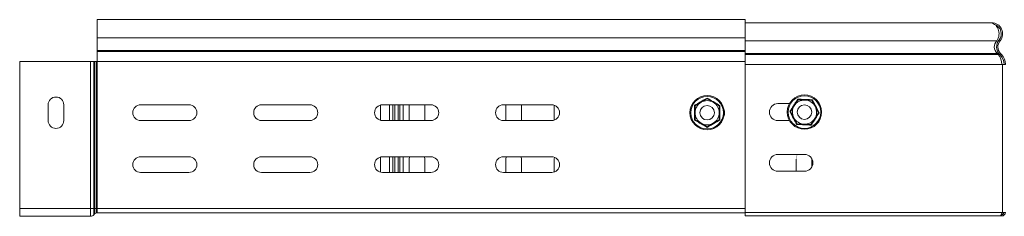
# Model space of a CAD drawing. Header units: millimetres. Extents: x 306 to 1436, y -1629 to 484.
# Tile 4 of 31: x 306 to 713, y -763 to -682. Entities that reach past the tile are written whole.
import ezdxf

# ---------------------------------------------------------------- set-up
doc = ezdxf.new("R2010")
doc.units = ezdxf.units.MM
doc.linetypes.add('K5LT32768', pattern=[0])
doc.linetypes.add('K5LT32769', pattern=[0])

msp = doc.modelspace()

# ---------------------------------------------------------------- linework, layer by layer
at = {"color": 7, "linetype": 'K5LT32768', "lineweight": 15}
for p, q in [((606.3, -681.65), (338.3, -681.65)), ((338.3, -689.11), (338.3, -681.65)), ((606.3, -686.83), (606.3, -681.65)), ((707.27, -682.9), (606.3, -682.9)), ((606.3, -686.83), (606.3, -690.36)), ((338.3, -689.11), (606.3, -689.11)), ((338.3, -694.42), (338.3, -689.11)), ((710.35, -690.36), (606.3, -690.36)), ((606.3, -690.36), (606.3, -692.29)), ((711.28, -690.01), (711.7, -690.36)), ((338.3, -694.78), (338.3, -694.42)), ((338.3, -694.42), (606.3, -694.42)), ((338.3, -698.91), (338.3, -694.78)), ((338.3, -694.78), (606.3, -694.78)), ((606.3, -694.42), (606.3, -692.29)), ((606.3, -694.78), (606.3, -694.42)), ((606.3, -698.91), (606.3, -694.78)), ((710.55, -695.67), (606.3, -695.67)), ((710.89, -696.03), (606.3, -696.03)), ((710.89, -696.03), (710.55, -695.67)), ((711.48, -696.05), (711.88, -695.67)), ((711.48, -696.05), (711.83, -696.41)), ((711.83, -696.41), (712.23, -696.03)), ((711.88, -695.67), (712.23, -696.03)), ((335.64, -698.91), (306.3, -698.91)), ((306.3, -759.85), (306.3, -698.91)), ((336.97, -698.91), (335.64, -698.91)), ((335.64, -759.85), (335.64, -698.91)), ((336.97, -759.85), (336.97, -698.91)), ((337.44, -698.91), (336.97, -698.91)), ((337.44, -759.85), (337.44, -698.91)), ((338.1, -698.91), (337.44, -698.91)), ((338.1, -759.85), (338.1, -698.91)), ((338.3, -698.91), (338.1, -698.91)), ((338.3, -759.85), (338.3, -698.91)), ((338.3, -698.91), (606.3, -698.91)), ((606.3, -759.85), (606.3, -698.91)), ((606.3, -700.16), (606.3, -761.4)), ((712.39, -700.16), (606.3, -700.16)), ((712.63, -700.16), (712.39, -700.16)), ((712.63, -700.16), (713.88, -700.16)), ((712.63, -761.4), (712.63, -700.16)), ((585.56, -717.29), (588.06, -715.84)), ((588.06, -715.84), (590.56, -714.4)), ((590.56, -714.4), (590.56, -714.11)), ((593.06, -715.84), (590.56, -714.4)), ((595.56, -717.29), (593.06, -715.84)), ((619.8, -716.4), (624.65, -716.4)), ((626.59, -717.25), (628.13, -714.81)), ((628, -714.55), (628.13, -714.81)), ((628.13, -714.81), (631.02, -714.93)), ((631.02, -714.93), (633.9, -715.05)), ((634.06, -714.8), (633.9, -715.05)), ((633.9, -715.05), (635.24, -717.6)), ((318.05, -716.92), (318.05, -723.42)), ((324.55, -723.42), (324.55, -716.92)), ((376.3, -716.9), (356.3, -716.9)), ((426.3, -716.9), (406.3, -716.9)), ((455.56, -723.32), (455.56, -716.99)), ((476.3, -716.9), (456.3, -716.9)), ((467.31, -717.33), (467.34, -716.9)), ((467.31, -723.4), (467.31, -717.33)), ((473.78, -716.9), (473.81, -717.33)), ((473.81, -717.33), (473.81, -723.4)), ((526.3, -716.9), (506.3, -716.9)), ((507.31, -717.33), (507.34, -716.9)), ((507.31, -723.4), (507.31, -717.33)), ((513.78, -716.9), (513.81, -717.33)), ((513.81, -717.33), (513.81, -723.4)), ((527.31, -717.33), (527.32, -717.07)), ((527.31, -723.24), (527.31, -717.33)), ((585.31, -717.14), (585.56, -717.29)), ((585.56, -720.17), (585.56, -717.29)), ((585.56, -723.06), (585.56, -720.17)), ((595.56, -717.29), (595.81, -717.14)), ((595.56, -717.29), (595.56, -720.17)), ((595.56, -720.17), (595.56, -723.06)), ((624.75, -719.67), (625.04, -719.69)), ((625.04, -719.69), (626.59, -717.25)), ((626.38, -722.24), (625.04, -719.69)), ((635.04, -722.6), (636.58, -720.16)), ((635.24, -717.6), (636.58, -720.16)), ((636.58, -720.16), (636.87, -720.17)), ((356.3, -723.4), (376.3, -723.4)), ((406.3, -723.4), (426.3, -723.4)), ((456.3, -723.4), (476.3, -723.4)), ((506.3, -723.4), (526.3, -723.4)), ((585.31, -723.21), (585.56, -723.06)), ((588.06, -724.5), (585.56, -723.06)), ((590.56, -725.95), (588.06, -724.5)), ((593.06, -724.5), (590.56, -725.95)), ((595.56, -723.06), (593.06, -724.5)), ((595.56, -723.06), (595.81, -723.21)), ((624.62, -723.4), (619.8, -723.4)), ((627.72, -724.8), (626.38, -722.24)), ((633.49, -725.04), (635.04, -722.6)), ((590.56, -726.24), (590.56, -725.95)), ((627.72, -724.8), (627.57, -725.05)), ((630.61, -724.92), (627.72, -724.8)), ((633.49, -725.04), (630.61, -724.92)), ((633.49, -725.04), (633.63, -725.3)), ((376.3, -738.4), (356.3, -738.4)), ((426.3, -738.4), (406.3, -738.4)), ((455.56, -744.82), (455.56, -738.49)), ((476.3, -738.4), (456.3, -738.4)), ((467.31, -739.33), (467.45, -738.4)), ((467.31, -744.9), (467.31, -739.33)), ((473.68, -738.4), (473.81, -739.33)), ((473.81, -739.33), (473.81, -744.9)), ((526.3, -738.4), (506.3, -738.4)), ((507.31, -739.33), (507.45, -738.4)), ((507.31, -744.9), (507.31, -739.33)), ((513.68, -738.4), (513.81, -739.33)), ((513.81, -739.33), (513.81, -744.9)), ((527.31, -739.33), (527.4, -738.59)), ((527.31, -744.74), (527.31, -739.33)), ((619.8, -737.4), (630.8, -737.4)), ((627.31, -744.4), (627.31, -739.33)), ((633.8, -739.1), (633.81, -739.33)), ((633.81, -739.33), (633.81, -742.69)), ((356.3, -744.9), (376.3, -744.9)), ((406.3, -744.9), (426.3, -744.9)), ((456.3, -744.9), (476.3, -744.9)), ((506.3, -744.9), (526.3, -744.9)), ((630.8, -744.4), (619.8, -744.4)), ((335.64, -759.85), (306.3, -759.85)), ((306.3, -763.05), (306.3, -759.85)), ((336.97, -759.85), (335.64, -759.85)), ((335.64, -763.05), (335.64, -759.85)), ((336.97, -762.46), (336.97, -759.85)), ((337.44, -759.85), (336.97, -759.85)), ((337.44, -761.95), (337.44, -759.85)), ((338.1, -759.85), (337.44, -759.85)), ((338.1, -761.65), (338.1, -759.85)), ((338.3, -759.85), (338.1, -759.85)), ((338.3, -761.65), (338.3, -759.85)), ((338.3, -759.85), (606.3, -759.85)), ((335.64, -763.05), (306.3, -763.05)), ((337.44, -761.95), (336.97, -762.46)), ((338.3, -761.65), (338.1, -761.65)), ((338.3, -761.65), (606.3, -761.65)), ((712.39, -761.4), (606.3, -761.4)), ((606.3, -761.4), (606.3, -762.9)), ((711.44, -762.9), (606.3, -762.9)), ((712.38, -762.9), (711.44, -762.9)), ((712.18, -762.35), (712.38, -762.35)), ((712.38, -761.65), (713.29, -761.65)), ((712.38, -761.67), (712.38, -762.35)), ((712.38, -762.35), (712.38, -762.9)), ((712.63, -761.4), (712.39, -761.4)), ((713.88, -761.4), (712.63, -761.4))]:
    msp.add_line(p, q, dxfattribs=at)
at = {"color": 8, "linetype": 'K5LT32769', "lineweight": 15, "true_color": 0x808080}
for p, q in [((459.26, -723.4), (459.26, -716.9)), ((460.66, -716.9), (460.66, -723.4)), ((461.36, -716.9), (461.36, -723.4)), ((462.76, -723.4), (462.76, -716.9)), ((463.46, -723.4), (463.46, -716.9)), ((464.86, -716.9), (464.86, -723.4)), ((459.26, -744.9), (459.26, -738.4)), ((460.66, -738.4), (460.66, -744.9)), ((461.36, -738.4), (461.36, -744.9)), ((462.76, -744.9), (462.76, -738.4)), ((463.46, -744.9), (463.46, -738.4)), ((464.86, -738.4), (464.86, -744.9))]:
    msp.add_line(p, q, dxfattribs=at)
at = {"color": 7, "linetype": 'K5LT32768', "const_width": 0.15}
msp.add_lwpolyline([(627.31, -739.33), (627.51, -738.22), (627.95, -737.4)], dxfattribs=at)
at = {"color": 7, "linetype": 'K5LT32768', "lineweight": 15}
for centre, radius in [((590.56, -720.17), 7.1), ((590.56, -720.17), 6.73), ((630.81, -719.92), 7.1), ((630.81, -719.92), 6.73), ((590.56, -720.17), 3), ((630.81, -719.92), 3)]:
    msp.add_circle(centre, radius, dxfattribs=at)
for centre, radius, start, end in [((708.2, -687.45), 4.55, 90, 96.2731), ((708.2, -687.45), 4.55, 320.3175, 90), ((708.2, -687.45), 4, 320.3175, 71.351), ((714.78, -692.91), 4.55, 140.3175, 223.5358), ((714.78, -692.91), 4, 140.3175, 223.5358), ((707.88, -700.16), 6, 0, 43.5358), ((707.88, -700.16), 5.45, 0, 43.5358), ((321.3, -716.92), 3.25, 0, 180), ((590.56, -720.17), 5, 120, 180), ((590.56, -720.17), 5, 60, 120), ((590.56, -720.17), 5, 0, 60), ((619.8, -719.9), 3.5, 90, 270), ((630.81, -719.92), 5, 87.6455, 147.6455), ((630.81, -719.92), 5, 27.6455, 87.6455), ((356.3, -720.15), 3.25, 90, 270), ((376.3, -720.15), 3.25, 270, 90), ((406.3, -720.15), 3.25, 90, 270), ((426.3, -720.15), 3.25, 270, 90), ((456.3, -720.15), 3.25, 90, 270), ((476.3, -720.15), 3.25, 270, 90), ((506.3, -720.15), 3.25, 90, 270), ((526.3, -720.15), 3.25, 270, 90), ((590.56, -720.17), 5, 180, 240), ((590.56, -720.17), 5, 300, 0), ((594.55, -720.17), 3.25, 337.186, 22.814), ((630.81, -719.92), 5, 147.6455, 207.6455), ((630.81, -719.92), 5, 327.6455, 27.6455), ((321.3, -723.42), 3.25, 180, 0), ((590.56, -720.17), 5, 240, 300), ((630.81, -719.92), 5, 207.6455, 267.6455), ((630.81, -719.92), 5, 267.6455, 327.6455), ((356.3, -741.65), 3.25, 90, 270), ((376.3, -741.65), 3.25, 270, 90), ((406.3, -741.65), 3.25, 90, 270), ((426.3, -741.65), 3.25, 270, 90), ((456.3, -741.65), 3.25, 90, 270), ((476.3, -741.65), 3.25, 270, 90), ((506.3, -741.65), 3.25, 90, 270), ((526.3, -741.65), 3.25, 270, 90), ((619.8, -740.9), 3.5, 90, 270), ((630.8, -740.9), 3.5, 270, 90), ((335.64, -761.25), 1.8, 270, 317.6859), ((338.1, -762.55), 0.9, 90, 137.6859), ((712.38, -761.4), 1.5, 270, 0), ((712.38, -761.4), 0.95, 270, 0)]:
    msp.add_arc(centre, radius, start, end, dxfattribs=at)
for centre, major_axis, ratio, start_param, end_param in [((707.27, -687.45), (0, 4.55), 0.879121, 4.019799, 6.283185), ((713.85, -692.91), (4.55, 0), 0.879121, 2.449003, 3.901436), ((706.94, -700.16), (0, 6), 0.908333, 4.712389, 5.472232), ((711.44, -761.4), (0, 1.5), 0.633333, 3.141593, 4.712389)]:
    msp.add_ellipse(centre, major_axis=major_axis, ratio=ratio, start_param=start_param, end_param=end_param, dxfattribs=at)
for points, knots in [([(585.31, -717.14), (585.51, -717.02), (586.55, -716.44), (588.32, -715.42), (589.85, -714.52), (590.56, -714.11)], [0, 0, 0, 0, 0.118084, 0.592257, 1, 1, 1, 1]), ([(590.56, -714.11), (590.77, -714.23), (591.79, -714.83), (593.56, -715.86), (595.1, -716.74), (595.81, -717.14)], [0, 0, 0, 0, 0.118084, 0.592258, 1, 1, 1, 1]), ([(624.75, -719.67), (624.88, -719.48), (625.52, -718.48), (626.63, -716.76), (627.56, -715.25), (628, -714.55)], [0, 0, 0, 0, 0.118084, 0.592259, 1, 1, 1, 1]), ([(628, -714.55), (628.23, -714.56), (629.42, -714.62), (631.46, -714.71), (633.24, -714.77), (634.06, -714.8)], [0, 0, 0, 0, 0.118084, 0.59226, 1, 1, 1, 1]), ([(634.06, -714.8), (634.17, -715.01), (634.71, -716.06), (635.65, -717.88), (636.49, -719.45), (636.87, -720.17)], [0, 0, 0, 0, 0.118084, 0.592258, 1, 1, 1, 1]), ([(585.31, -723.21), (585.31, -722.97), (585.32, -721.78), (585.33, -719.74), (585.32, -717.96), (585.31, -717.14)], [0, 0, 0, 0, 0.118083, 0.592258, 1, 1, 1, 1]), ([(595.81, -717.14), (595.81, -717.38), (595.8, -718.56), (595.79, -720.61), (595.81, -722.39), (595.81, -723.21)], [0, 0, 0, 0, 0.118083, 0.592258, 1, 1, 1, 1]), ([(627.57, -725.05), (627.46, -724.84), (626.92, -723.78), (625.97, -721.96), (625.14, -720.4), (624.75, -719.67)], [0, 0, 0, 0, 0.118084, 0.592258, 1, 1, 1, 1]), ([(636.87, -720.17), (636.74, -720.37), (636.1, -721.37), (635, -723.09), (634.06, -724.6), (633.63, -725.3)], [0, 0, 0, 0, 0.118084, 0.59226, 1, 1, 1, 1]), ([(590.56, -726.24), (590.36, -726.12), (589.34, -725.52), (587.57, -724.49), (586.02, -723.61), (585.31, -723.21)], [0, 0, 0, 0, 0.118084, 0.592259, 1, 1, 1, 1]), ([(595.81, -723.21), (595.61, -723.32), (594.58, -723.91), (592.8, -724.92), (591.27, -725.82), (590.56, -726.24)], [0, 0, 0, 0, 0.118082, 0.592259, 1, 1, 1, 1]), ([(633.63, -725.3), (633.39, -725.29), (632.21, -725.23), (630.16, -725.13), (628.39, -725.07), (627.57, -725.05)], [0, 0, 0, 0, 0.118084, 0.59226, 1, 1, 1, 1])]:
    msp.add_open_spline(points, degree=3, knots=knots, dxfattribs=at)

doc.saveas('drawing.dxf')
